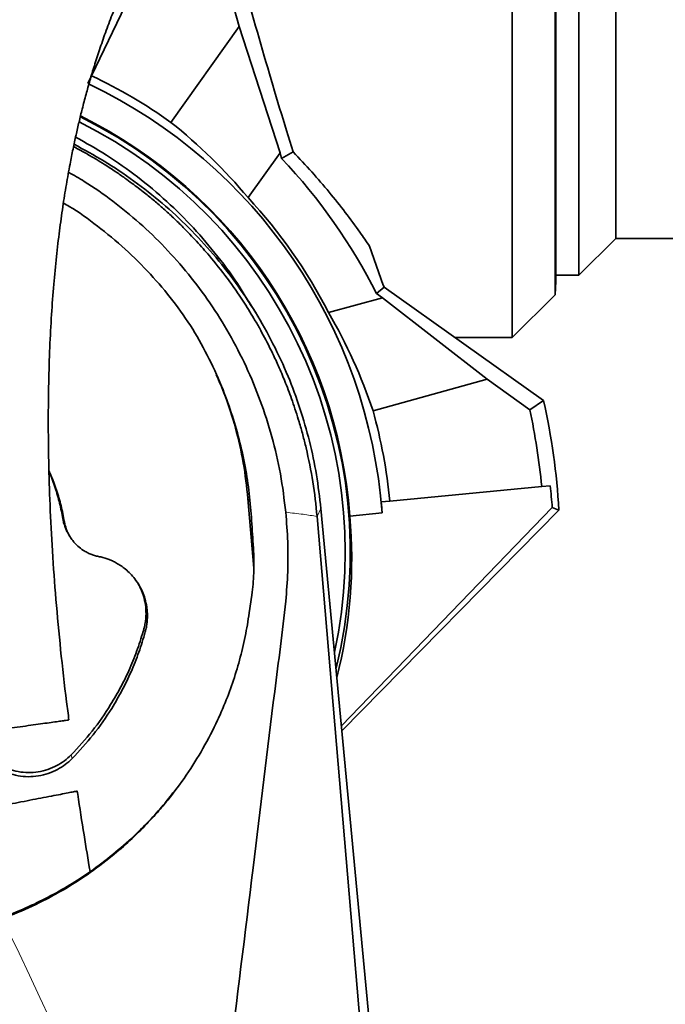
# Model space of a CAD drawing. Header units: millimetres. Extents: x 0 to 14900, y 0 to 10500.
# Tile 16 of 51: x 3837 to 4055, y 7334 to 7667. Entities that reach past the tile are written whole.
import ezdxf

# ---------------------------------------------------------------- set-up
doc = ezdxf.new("R2010")
doc.units = ezdxf.units.MM
doc.header["$LTSCALE"] = 25
doc.linetypes.add('PHANTOM', pattern=[12.7, 6.35, -1.27, 1.27, -1.27, 1.27, -1.27])
doc.styles.add('SLDTEXTSTYLE0', font='TXT', dxfattribs={"width": 0.605})
doc.dimstyles.new('SLDDIMSTYLE0', dxfattribs={"dimtxt": 87.5, "dimasz": 87.5, "dimexe": 0, "dimexo": 0.0625, "dimgap": 21.875, "dimtad": 1, "dimdec": 0, "dimrnd": 1e-09, "dimzin": 12, "dimdsep": 46, "dimtxsty": 'SLDTEXTSTYLE0', "dimsah": 1, "dimcen": 0.09, "dimadec": 0, "dimazin": 3, "dimtfac": 1, "dimtofl": 0, "dimtmove": 0, "dimatfit": 3, "dimfxl": 1, "dimfrac": 2, "dimtolj": 1, "dimtzin": 12, "dimarcsym": 0})

# ---------------------------------------------------------------- blocks, each defined once
blk = doc.blocks.new('_D_4')
at = {"color": 7, "linetype": 'Continuous', "lineweight": 0}
for p, q in [((3834.77, 8686.72), (6504.77, 8686.72)), ((6467.27, 8686.72), (6467.27, 5572.45)), ((3865.67, 5572.45), (6504.77, 5572.45))]:
    blk.add_line(p, q, dxfattribs=at)
at = {"color": 7, "linetype": 'Continuous', "lineweight": 18}
for points in [[(6467.27, 8686.72), (6454.77, 8599.22), (6479.77, 8599.22)], [(6467.27, 5572.45), (6479.77, 5659.95), (6454.77, 5659.95)]]:
    blk.add_solid(points, dxfattribs=at)
at = {"color": 7, "linetype": 'Continuous', "lineweight": 18, "insert": (6354.47, 6995.9), "char_height": 87.5, "attachment_point": 1, "rotation": 90, "style": 'SLDTEXTSTYLE0'}
blk.add_mtext('3114', dxfattribs=at)

msp = doc.modelspace()

# ---------------------------------------------------------------- linework, layer by layer
at = {"color": 7, "linetype": 'Continuous', "lineweight": 35}
for p, q in [((4003.7681648, 7559.949066), (4003.7681648, 7799.449066)), ((4018.2151023, 7574.3960034), (4018.2151023, 7799.449066)), ((4018.4548878, 7795.9267488), (4018.4548878, 7578.9713832)), ((4026.2681648, 7793.949066), (4026.2681648, 7580.949066)), ((4038.7681648, 7593.449066), (4038.7681648, 7781.449066)), ((3883.7857171, 7695.0436814), (3861.5759759, 7648.4799906)), ((3906.6302763, 7682.5121989), (3911.4664518, 7665.0735133)), ((3911.4664518, 7665.0735133), (3888.3718193, 7632.6960326)), ((3911.4664518, 7665.0735133), (3925.2556018, 7622.4113592)), ((3861.5759759, 7648.4799906), (3860.3350587, 7645.8783537)), ((3855.4570431, 7624.4791616), (3856.1034957, 7624.1597888)), ((3914.4300441, 7607.2344871), (3925.2556018, 7622.4113592)), ((3925.7804185, 7620.5189312), (3925.2556018, 7622.4113592)), ((3929.6465427, 7622.6922367), (3925.7804185, 7620.5189312)), ((4026.2681648, 7580.949066), (4038.7681648, 7593.449066)), ((4038.7681648, 7593.449066), (4282.4210968, 7593.449066)), ((3955.5047697, 7590.8177826), (3960.1233434, 7577.6367297)), ((4018.2151023, 7574.3960034), (4018.4548878, 7578.9713832)), ((4018.4548848, 7580.949066), (4026.2681648, 7580.949066)), ((3960.4545576, 7576.9898094), (3957.8767287, 7574.7730021)), ((3959.8532359, 7573.3631732), (3957.8767287, 7574.7730021)), ((3960.4545576, 7576.9898094), (4014.3365271, 7538.5561741)), ((4003.7681648, 7559.949066), (4018.2151023, 7574.3960034)), ((3917.2545234, 7567.8833965), (3914.5950226, 7572.261767)), ((3959.8532359, 7573.3631732), (3941.6766156, 7568.3223503)), ((3959.8532359, 7573.3631732), (3995.2263803, 7545.8142947)), ((3984.3447988, 7559.949066), (4003.7681648, 7559.949066)), ((3984.9548571, 7559.5139156), (3985.227574, 7559.949066)), ((3956.6902043, 7535.1272672), (3995.2263803, 7545.8142947)), ((3995.2263803, 7545.8142947), (4009.6939773, 7535.494658)), ((4014.3365271, 7538.5561741), (4009.6939773, 7535.494658)), ((3962.357555, 7504.5489794), (4013.7092905, 7509.4935891)), ((4013.7092905, 7509.4935891), (4016.5784482, 7509.7698576)), ((3916.4012176, 7481.8990908), (3914.4014852, 7505.4411652)), ((3959.4883972, 7504.2727109), (3962.357555, 7504.5489794)), ((3939.0821867, 7502.0155567), (3978.498426, 7084.449066)), ((3946.0182068, 7428.5369693), (4017.2755315, 7502.3848379)), ((3946.1736946, 7426.8897685), (4019.5339361, 7501.5416925)), ((4017.2755315, 7502.3848379), (4019.5339361, 7501.5416925)), ((3957.723647, 7264.3361961), (3937.7880333, 7499.3944008)), ((3948.8503683, 7499.4990733), (3959.7544232, 7500.5490144)), ((3853.8433064, 7493.2143293), (3854.2507401, 7492.5436012)), ((3914.8603917, 7466.7991888), (3915.7064218, 7472.792416))]:
    msp.add_line(p, q, dxfattribs=at)
at = {"color": 8, "linetype": 'Continuous', "lineweight": 18}
for p, q in [((3915.1116694, 7504.1273294), (3914.4014852, 7505.4411652)), ((3937.7880333, 7499.3944008), (3939.0821867, 7502.0155567)), ((3852.3204149, 7497.7330196), (3851.8527697, 7498.5691285)), ((3879.6834093, 7460.2996038), (3879.2266173, 7461.3415814)), ((3854.9441412, 7417.4498001), (3854.607136, 7418.6993888))]:
    msp.add_line(p, q, dxfattribs=at)
at = {"color": 7, "linetype": 'Continuous', "lineweight": 18}
for centre, radius, start, end in [((3784.7681648, 6352.449066), 2334.27, 5.2453818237, 154.7931009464), ((2756.1113415, 6832.1130428), 1199.29, 4.6000701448, 55.4008189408)]:
    msp.add_arc(centre, radius, start, end, dxfattribs=at)
at = {"color": 7, "linetype": 'PHANTOM', "lineweight": 18}
msp.add_arc((3784.7681648, 6352.449066), 1507.49, 56.6666343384, 103.3337430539, dxfattribs=at)
at = {"color": 7, "linetype": 'Continuous', "lineweight": 35}
for radius, start, end in [(178.4107578, 54.5, 64.5), (175.4759222, 4.281332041, 64.366850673), (164.2096311, 346.11231371, 63.608153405), (164.5240778, 4.200195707, 63.629971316), (162.5, 347.917098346, 63.480566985), (193.8866801, 26.768481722, 43.340139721), (176.5240778, 27.267348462, 42.732651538), (197.1883701, 27.00622775, 27.217403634), (235.1883701, 3.43525486, 12.550666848), (178.4107578, 5.5, 15.5), (230, 5.5, 12.057538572)]:
    msp.add_arc((3784.7681648, 7487.449066), radius, start, end, dxfattribs=at)
for centre, major_axis, ratio, start_param, end_param in [((3917.6611162, 7687.449066), (-35.4527488, 127.4874333), 0.0504918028, 1.5690531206, 2.0894974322), ((3777.1351292, 7492.8936575), (145.6469971, -103.8889934), 0.9986257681, 1.3143599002, 1.5183645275), ((3787.2737553, 7478.4141988), (-47.8095136, 172.3955368), 0.9986257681, 4.7648207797, 4.968825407), ((3785.0816691, 7484.1931998), (-22.325194, 231.8560043), 0.9999013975, 4.6945846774, 4.7264320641), ((3784.5318702, 7489.9030801), (-16.8269631, 174.7546932), 0.9999013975, 4.677081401, 4.6983458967), ((3784.9895752, 7485.1496321), (-15.7670202, 163.7467652), 0.9999013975, 4.3691280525, 4.7037448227)]:
    msp.add_ellipse(centre, major_axis=major_axis, ratio=ratio, start_param=start_param, end_param=end_param, dxfattribs=at)
for points, knots in [([(3983.0926527, 7853.2687767), (3982.8188438, 7853.2441293), (3981.4652849, 7853.122286), (3979.349105, 7852.7560839), (3976.7610731, 7852.2488125), (3974.6305404, 7851.7431375), (3972.7591176, 7851.2482953), (3970.9315011, 7850.7159287), (3968.561281, 7849.9641721), (3965.6345593, 7848.930578), (3962.1180027, 7847.5359962), (3958.3846326, 7845.8980644), (3954.2978468, 7843.9320492), (3949.8481903, 7841.5982861), (3945.2132189, 7838.9650213), (3940.6067776, 7836.1536147), (3936.2248569, 7833.3083649), (3932.4373762, 7830.7136603), (3929.2994844, 7828.4736526), (3926.8695064, 7826.6862784), (3924.7038459, 7825.0544399), (3922.5080891, 7823.3637474), (3920.1000247, 7821.4647604), (3917.3975666, 7819.2775415), (3914.4554424, 7816.8299002), (3911.3236513, 7814.1455271), (3908.1477392, 7811.3398089), (3905.0487097, 7808.5213794), (3902.0402154, 7805.7081788), (3899.1247321, 7802.9082931), (3895.3168408, 7799.1564688), (3890.5738853, 7794.3044909), (3884.8358078, 7788.130514), (3879.2917589, 7781.8499183), (3873.9847414, 7775.5317418), (3868.852322, 7769.1130368), (3863.853541, 7762.5399504), (3858.9080198, 7755.7014567), (3854.1020197, 7748.6979608), (3850.3084946, 7742.8561195), (3847.5299243, 7738.3998224), (3845.7019311, 7735.397683), (3843.9313014, 7732.4200468), (3842.217606, 7729.469146), (3840.5608861, 7726.5481807), (3839.0149637, 7723.7572173), (3837.6721294, 7721.2775831), (3836.6392193, 7719.3335434), (3835.9020671, 7717.9267394), (3835.2888058, 7716.7451484), (3834.5948446, 7715.3950248), (3833.6828987, 7713.5967297), (3832.3844973, 7710.9901413), (3830.6625046, 7707.4393806), (3828.4929229, 7702.7918608), (3825.9366811, 7697.0485709), (3823.1921174, 7690.493519), (3820.483583, 7683.5434408), (3818.0612032, 7676.8493361), (3815.9406215, 7670.5388705), (3814.0926367, 7664.6381613), (3812.4900245, 7659.1653311), (3811.0681488, 7653.9941757), (3809.8191103, 7649.1645152), (3808.6959741, 7644.5578567), (3807.6596434, 7640.0615057), (3806.6413179, 7635.3743607), (3805.3988559, 7629.2706001), (3803.9719463, 7621.5575667), (3802.4318091, 7612.0366899), (3800.9979081, 7601.6491651), (3799.8130472, 7591.2615919), (3798.8546359, 7580.9286895), (3798.1006877, 7570.6874024), (3797.5055016, 7559.6910049), (3797.1017291, 7547.864388), (3796.9285354, 7535.2205163), (3797.0217151, 7521.7841526), (3797.4058136, 7507.6682237), (3798.0895681, 7492.9055768), (3799.0713405, 7477.6204791), (3800.3397926, 7461.8461568), (3801.9089931, 7445.6227953), (3803.2856374, 7432.8085317), (3804.2240525, 7425.4010916), (3804.4567353, 7423.5643951)], [0, 0, 0, 0, 0.00228266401, 0.01128421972, 0.01878859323, 0.02463621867, 0.02999112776, 0.03553410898, 0.04126895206, 0.05193961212, 0.06315902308, 0.07528457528, 0.08872424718, 0.10381856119, 0.11999820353, 0.13567516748, 0.15061559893, 0.16474515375, 0.17463020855, 0.18301122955, 0.18988645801, 0.19713638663, 0.20592098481, 0.21505437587, 0.22543207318, 0.23677674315, 0.24795901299, 0.25885429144, 0.26945349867, 0.279748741, 0.28973322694, 0.30988407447, 0.33032130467, 0.35122643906, 0.3698115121, 0.38779984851, 0.40591827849, 0.42438356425, 0.44312000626, 0.46118818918, 0.46857700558, 0.47578111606, 0.48280155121, 0.48963949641, 0.49629629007, 0.50276891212, 0.50839697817, 0.51272253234, 0.51550326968, 0.51753647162, 0.52035483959, 0.52418360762, 0.52901277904, 0.53682806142, 0.54630209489, 0.5573933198, 0.57108042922, 0.58429558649, 0.59649609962, 0.60771564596, 0.61799279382, 0.62736148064, 0.63585099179, 0.64420207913, 0.65154462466, 0.65869549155, 0.66631037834, 0.67438747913, 0.68818878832, 0.70316978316, 0.71935181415, 0.73676361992, 0.75137910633, 0.76710012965, 0.7839787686, 0.80202411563, 0.82160255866, 0.84239955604, 0.86441723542, 0.88767010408, 0.91215749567, 0.93737848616, 0.96369364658, 0.99099773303, 1, 1, 1, 1]), ([(3853.9010798, 7430.5434483), (3853.6291805, 7432.5762345), (3852.5839973, 7440.3902844), (3851.0759128, 7453.998024), (3849.4609775, 7471.0205933), (3848.2712356, 7487.3696791), (3847.465327, 7502.9282082), (3847.014328, 7517.6304337), (3846.8740579, 7531.42792), (3847.0066541, 7544.3163331), (3847.3800101, 7556.3059706), (3847.9619625, 7567.4081202), (3848.7206906, 7577.6450333), (3849.6251652, 7587.0940001), (3850.6505656, 7595.8443648), (3851.7758249, 7603.9717284), (3852.9749321, 7611.491994), (3854.1467777, 7618.0005769), (3855.2535263, 7623.5843836), (3856.2685108, 7628.3302657), (3857.3021418, 7632.8422227), (3858.4279592, 7637.4486882), (3859.6524813, 7642.1295271), (3861.0213181, 7647.0159403), (3862.5272492, 7652.0412448), (3864.2676206, 7657.446094), (3866.2725774, 7663.2103539), (3868.5638027, 7669.2883999), (3871.0287987, 7675.3344218), (3873.4862732, 7680.9496415), (3875.7305442, 7685.7861628), (3877.6796391, 7689.7931516), (3879.2937235, 7692.9898355), (3880.5593368, 7695.4260127), (3881.6618859, 7697.505047), (3882.8643176, 7699.7296069), (3884.413411, 7702.5266438), (3886.3773932, 7705.966516), (3888.7717565, 7710.0125644), (3891.5068397, 7714.4499159), (3894.8561143, 7719.6578039), (3898.5510914, 7725.1247829), (3902.4187365, 7730.557088), (3905.8855934, 7735.2142228), (3908.9745584, 7739.208759), (3911.3148098, 7742.1373208), (3913.0394842, 7744.2486747), (3914.3450672, 7745.8256302), (3915.8415833, 7747.6067623), (3917.6428444, 7749.7126375), (3919.7656186, 7752.1423474), (3922.1897726, 7754.8497234), (3924.776192, 7757.6600909), (3927.8323137, 7760.8888292), (3931.13892, 7764.2647733), (3934.592235, 7767.6571517), (3937.6435714, 7770.5526319), (3940.2931983, 7772.9908149), (3944.620862, 7776.8675028), (3948.5833114, 7780.2141603), (3952.2930343, 7783.1733387), (3953.8581451, 7784.3969948), (3955.3680456, 7785.554096), (3956.8336741, 7786.6553789), (3958.3787298, 7787.793482), (3960.1190147, 7789.0466772), (3962.0917123, 7790.4278853), (3964.2756749, 7791.9074147), (3966.5801477, 7793.4101675), (3968.8958791, 7794.8550092), (3971.0664401, 7796.147338), (3973.0110625, 7797.2521318), (3974.8034427, 7798.223887), (3976.451968, 7799.0750151), (3978.0623999, 7799.8653826), (3979.6737216, 7800.6140271), (3981.3920234, 7801.3603402), (3983.1604526, 7802.0647396), (3984.7040999, 7802.6150912), (3985.9054662, 7802.9974056), (3986.7596253, 7803.2444797), (3987.5283541, 7803.4414407), (3988.024221, 7803.5572435), (3988.2664573, 7803.6071952), (3988.2911445, 7803.6273886), (3988.2937338, 7803.6295066)], [0, 0, 0, 0, 0.0110235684, 0.0423747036, 0.072338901, 0.1007993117, 0.1276686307, 0.1528861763, 0.1764179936, 0.1982805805, 0.2185250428, 0.2372145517, 0.2544168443, 0.2702545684, 0.2850740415, 0.2989484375, 0.3119057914, 0.3239680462, 0.332984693, 0.3414465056, 0.3493594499, 0.3574142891, 0.3667414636, 0.3755232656, 0.3852537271, 0.3959752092, 0.4077479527, 0.4206457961, 0.4345905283, 0.4476206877, 0.4590377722, 0.4687418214, 0.4767067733, 0.4827825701, 0.487170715, 0.49266179, 0.5000742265, 0.5092700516, 0.5204176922, 0.5335635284, 0.5471210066, 0.5662910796, 0.5836078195, 0.5989697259, 0.6124001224, 0.6243987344, 0.6297871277, 0.6350763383, 0.6415516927, 0.6494130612, 0.6586676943, 0.669321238, 0.6810980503, 0.6924567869, 0.7092490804, 0.7243187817, 0.7376525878, 0.7492475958, 0.7591172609, 0.7945639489, 0.8017329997, 0.8088046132, 0.815605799, 0.8221179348, 0.8286749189, 0.8366644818, 0.8462069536, 0.8562769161, 0.8675624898, 0.879162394, 0.8898002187, 0.8994887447, 0.9082547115, 0.9171294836, 0.9251862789, 0.9341040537, 0.9440646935, 0.9549643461, 0.9658781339, 0.9731017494, 0.9795255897, 0.9852026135, 0.9914454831, 0.9991027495, 1, 1, 1, 1]), ([(3856.1496973, 7627.7173543), (3859.6689672, 7625.7325985), (3866.9032574, 7621.6526897), (3877.2045815, 7614.3149421), (3887.0358991, 7606.0892382), (3896.1327777, 7597.061791), (3904.3723025, 7587.2994008), (3910.528285, 7578.9790686), (3913.5859524, 7573.729579), (3914.4806657, 7572.1935098)], [0, 0, 0, 0, 0.1486228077, 0.3055123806, 0.4646440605, 0.6200171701, 0.7764790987, 0.9345948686, 1, 1, 1, 1]), ([(3855.627387, 7625.2755278), (3859.0338088, 7623.4376478), (3866.0138272, 7619.6716914), (3875.9588589, 7612.954942), (3885.537215, 7605.4316133), (3894.4851387, 7597.1621602), (3902.7509086, 7588.2130587), (3910.2881061, 7578.6419199), (3917.056125, 7568.5125634), (3923.0139486, 7557.8863064), (3928.0341021, 7547.0078175), (3932.1307579, 7535.9636477), (3935.3197079, 7524.8366746), (3937.7365478, 7513.5087586), (3938.6302593, 7505.8464475), (3939.0771394, 7502.0150827)], [0, 0, 0, 0, 0.0746000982, 0.152861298, 0.2311504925, 0.3094699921, 0.3878211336, 0.4662040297, 0.5446183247, 0.6230586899, 0.7015237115, 0.7761203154, 0.8507341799, 0.9253630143, 1, 1, 1, 1]), ([(3892.5251926, 7597.1707821), (3891.4365467, 7598.2419824), (3889.2621459, 7600.3815385), (3886.0089161, 7603.3504021), (3882.7480498, 7606.1736022), (3879.2181577, 7609.0615741), (3875.877039, 7611.6249934), (3872.6119011, 7613.9916216), (3869.5041724, 7616.1409907), (3866.2532316, 7618.2623291), (3862.9489958, 7620.2979092), (3859.6918591, 7622.2107464), (3857.3447342, 7623.4856022), (3856.1034957, 7624.1597888)], [0, 0, 0, 0, 0.1007185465, 0.201169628, 0.2903854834, 0.3851297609, 0.5018851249, 0.5680215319, 0.6510225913, 0.7510046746, 0.8239184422, 0.9068821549, 1, 1, 1, 1]), ([(3929.6465427, 7622.6922367), (3931.7925398, 7620.4363761), (3936.0981056, 7615.9103882), (3941.9759939, 7609.0281937), (3947.4128476, 7602.1732189), (3951.9171708, 7596.0495659), (3954.4420678, 7592.3675171), (3955.5047697, 7590.8177826)], [0, 0, 0, 0, 0.2074503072, 0.4162125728, 0.629293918, 0.843973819, 1, 1, 1, 1]), ([(3853.7744112, 7615.8019927), (3855.5598329, 7614.7941773), (3860.7533058, 7611.862622), (3868.7857788, 7606.1415698), (3877.9147458, 7598.7059791), (3886.4672387, 7590.4332635), (3894.4334368, 7581.3959098), (3901.6922082, 7571.6410898), (3908.2206035, 7561.2176177), (3913.9268807, 7550.159097), (3918.772449, 7538.4998611), (3922.6592213, 7526.3463906), (3925.6094511, 7513.7288104), (3926.6720869, 7505.1177963), (3927.2078808, 7500.7760177)], [0, 0, 0, 0, 0.0429757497, 0.1250087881, 0.2069130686, 0.2908050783, 0.37579181, 0.4613301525, 0.5479782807, 0.6362689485, 0.7251430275, 0.8158293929, 0.9071389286, 1, 1, 1, 1]), ([(3895.7766246, 7562.7751601), (3893.5813313, 7565.9935134), (3889.1756352, 7572.4523712), (3881.4800145, 7581.4797922), (3872.9872346, 7589.9926984), (3863.7415519, 7597.594456), (3856.7022365, 7602.7258705), (3852.6682764, 7604.9996773), (3852.023452, 7605.363143)], [0, 0, 0, 0, 0.190483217, 0.3822774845, 0.5783012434, 0.7758362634, 0.9641676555, 1, 1, 1, 1]), ([(3901.3598332, 7587.548135), (3899.9392813, 7589.19664), (3897.0955088, 7592.4967467), (3894.0495841, 7595.6117959), (3892.5251926, 7597.1707821)], [0, 0, 0, 0, 0.4995307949, 1, 1, 1, 1]), ([(3910.9263523, 7574.9721719), (3909.7456935, 7576.6624049), (3906.7278554, 7580.9827465), (3903.3911378, 7585.063737), (3901.3598332, 7587.548135)], [0, 0, 0, 0, 0.3912266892, 1, 1, 1, 1]), ([(3910.9263523, 7574.9721719), (3911.5400104, 7574.0632935), (3912.7916334, 7572.2095364), (3914.62794, 7569.3239909), (3916.4714105, 7566.2898406), (3918.2808968, 7563.1467411), (3920.0019529, 7559.9889142), (3921.5876392, 7556.9145437), (3923.2584578, 7553.4954601), (3925.1380246, 7549.3875496), (3927.2931035, 7544.225143), (3929.5851038, 7538.1406641), (3930.9724297, 7533.7178149), (3931.7112566, 7531.3624058)], [0, 0, 0, 0, 0.067815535, 0.1383172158, 0.211504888, 0.2873786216, 0.3626137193, 0.4339270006, 0.5013154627, 0.5979688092, 0.7133059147, 0.8473197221, 1, 1, 1, 1]), ([(3916.2999895, 7487.6428649), (3916.1211637, 7490.7041515), (3915.7635302, 7496.8264149), (3915.0416925, 7505.9934222), (3913.783615, 7515.1725584), (3911.8140804, 7524.2955825), (3909.2514667, 7533.3438296), (3905.8403405, 7542.8433673), (3901.493741, 7552.7541105), (3897.6864568, 7559.4275767), (3895.7766245, 7562.7751601)], [0, 0, 0, 0, 0.1167067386, 0.2334016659, 0.3499516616, 0.4692444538, 0.5886632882, 0.7079549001, 0.8535026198, 1, 1, 1, 1]), ([(3903.6868827, 7547.3259743), (3904.6975253, 7545.0194462), (3907.2789346, 7539.1280531), (3910.3536134, 7529.1329883), (3913.0672836, 7517.4659137), (3913.9555352, 7509.4603753), (3914.4014852, 7505.4411652)], [0, 0, 0, 0, 0.173858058, 0.4440727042, 0.7208946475, 1, 1, 1, 1]), ([(3934.0653291, 7522.5831958), (3933.7042346, 7524.0547149), (3932.9820281, 7526.9978247), (3932.134854, 7529.9075218), (3931.7112566, 7531.3624058)], [0, 0, 0, 0, 0.4999878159, 1, 1, 1, 1]), ([(3934.0653291, 7522.5831958), (3934.901148, 7518.7524108), (3936.5724743, 7511.092269), (3937.3828973, 7503.2932054), (3937.7880333, 7499.3944008)], [0, 0, 0, 0, 0.50009322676, 1, 1, 1, 1]), ([(3852.3204149, 7497.7330196), (3851.987843, 7499.499436), (3851.3197838, 7503.0477538), (3849.7514698, 7508.2650704), (3848.3662939, 7512.1521539), (3847.3620595, 7514.2272544), (3847.157475, 7514.6499978)], [0, 0, 0, 0, 0.3037664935, 0.6101959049, 0.9205883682, 1, 1, 1, 1]), ([(3851.8527697, 7498.5691285), (3851.5206232, 7500.335867), (3850.853376, 7503.8850581), (3849.2692353, 7509.0971012), (3848.0352444, 7512.6380041), (3847.2023989, 7514.3748497), (3847.1633872, 7514.4562061)], [0, 0, 0, 0, 0.3245424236, 0.651971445, 0.9836978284, 1, 1, 1, 1]), ([(3853.8636706, 7493.2182154), (3853.7538359, 7493.3882614), (3853.4135095, 7493.9151541), (3852.9555768, 7494.8700252), (3852.5162175, 7495.9606203), (3852.1244737, 7497.1925249), (3851.9574034, 7498.0389959), (3851.8527697, 7498.5691285)], [0, 0, 0, 0, 0.1055043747, 0.326908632, 0.5505319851, 0.718504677, 1, 1, 1, 1]), ([(3927.2078807, 7500.7760177), (3927.4686666, 7497.4387226), (3927.9905085, 7490.7606752), (3927.9521826, 7480.6975261), (3927.1141812, 7468.8964992), (3925.3960851, 7455.4031915), (3921.5585192, 7425.3854875), (3915.8750313, 7378.1571724), (3910.6808354, 7336.0281152), (3907.9362495, 7313.767342)], [0, 0, 0, 0, 0.0534653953, 0.1069861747, 0.160451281, 0.2420457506, 0.3236487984, 0.6426195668, 1, 1, 1, 1]), ([(3863.8691168, 7485.8529794), (3863.6496382, 7485.8990229), (3862.9889337, 7486.0376293), (3861.9000452, 7486.3618126), (3860.6187469, 7486.8711067), (3859.5840432, 7487.403602), (3858.2956137, 7488.1899634), (3856.9734451, 7489.2059959), (3855.8368623, 7490.3824767), (3854.9362055, 7491.4899342), (3854.2464289, 7492.4993702), (3853.5689383, 7493.7546178), (3853.1577513, 7494.7012015), (3852.8171782, 7495.649916), (3852.5368549, 7496.5920852), (3852.3926763, 7497.3521031), (3852.3204149, 7497.7330196)], [0, 0, 0, 0, 0.0381715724, 0.114909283, 0.1930407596, 0.2726109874, 0.312642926, 0.4499682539, 0.5549558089, 0.5903560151, 0.6929449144, 0.7624428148, 0.8329513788, 0.8683762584, 0.9340309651, 1, 1, 1, 1]), ([(3879.6834093, 7460.2996038), (3879.8212474, 7460.8495308), (3880.0982112, 7461.9545215), (3880.3384819, 7463.6580778), (3880.4454857, 7465.3914956), (3880.402668, 7467.0893935), (3880.1807941, 7469.1654448), (3879.6837792, 7471.4218436), (3878.9004154, 7473.5917148), (3877.9110069, 7475.6713513), (3876.6960025, 7477.6351104), (3875.3297863, 7479.3117469), (3874.0033018, 7480.6772469), (3872.7078608, 7481.8112916), (3871.1507015, 7482.9269209), (3869.6823951, 7483.7949991), (3867.7889345, 7484.7171114), (3865.8667159, 7485.4158794), (3864.3711397, 7485.7431304), (3863.8691168, 7485.8529794)], [0, 0, 0, 0, 0.0504040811, 0.1012789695, 0.152771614, 0.2047539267, 0.2521571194, 0.3383513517, 0.409522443, 0.4569025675, 0.543052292, 0.6141862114, 0.6488435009, 0.7123350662, 0.7670263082, 0.8190362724, 0.8638540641, 0.9542996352, 1, 1, 1, 1]), ([(3915.7064218, 7472.792416), (3915.8615877, 7474.0175349), (3916.1722916, 7476.4707103), (3916.4019657, 7480.1804029), (3916.4721311, 7483.9092774), (3916.3574165, 7486.3973266), (3916.2999895, 7487.6428649)], [0, 0, 0, 0, 0.2484928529, 0.4975815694, 0.7484851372, 1, 1, 1, 1]), ([(3879.2266173, 7461.3415814), (3879.2969232, 7461.609038), (3879.5085876, 7462.4142492), (3879.763036, 7463.7874292), (3879.9375195, 7465.4659317), (3879.9622844, 7466.883418), (3879.8770092, 7468.72726), (3879.5744041, 7470.8577342), (3878.9418364, 7473.0199659), (3878.2259584, 7474.8773527), (3877.6761479, 7475.8594703), (3877.3179392, 7476.4993327)], [0, 0, 0, 0, 0.0528912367, 0.159235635, 0.2667221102, 0.375372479, 0.4300176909, 0.6197638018, 0.7850988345, 0.8599890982, 1, 1, 1, 1]), ([(3811.2174026, 7357.7231395), (3813.7915121, 7358.2690687), (3818.9397201, 7359.3609248), (3827.4134021, 7361.8526629), (3836.6228588, 7365.2506641), (3844.77303, 7369.0664594), (3852.6206503, 7373.3566216), (3860.1126484, 7378.0775165), (3867.8866797, 7383.9065172), (3874.5825801, 7389.7235166), (3879.6859178, 7394.7432019), (3883.8929392, 7399.3336825), (3888.4492978, 7404.7345776), (3893.717413, 7411.8164929), (3899.3635779, 7420.8629891), (3903.4580531, 7428.8216624), (3906.7080351, 7436.2403859), (3909.2555074, 7442.9941923), (3911.6393365, 7450.7816181), (3913.5692443, 7458.7196445), (3914.430008, 7464.1059999), (3914.8603917, 7466.7991888)], [0, 0, 0, 0, 0.048742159, 0.0974841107, 0.1635009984, 0.2304806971, 0.2641328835, 0.3294378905, 0.394743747, 0.4446392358, 0.4945350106, 0.5281564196, 0.5608779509, 0.626582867, 0.6931926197, 0.7607223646, 0.7946401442, 0.8456813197, 0.8967230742, 0.9483613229, 1, 1, 1, 1]), ([(3854.607136, 7418.6993888), (3857.0470112, 7421.3404289), (3861.9569049, 7426.6551375), (3867.4009414, 7434.5246741), (3871.5268865, 7441.692471), (3874.5591834, 7447.9934179), (3877.1925311, 7454.5400638), (3878.5474052, 7459.070452), (3879.2266173, 7461.3415814)], [0, 0, 0, 0, 0.21658209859, 0.43583993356, 0.57507509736, 0.71501227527, 0.8571327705, 1, 1, 1, 1]), ([(3854.9441412, 7417.4498001), (3857.3843621, 7420.0904051), (3862.2946535, 7425.4039157), (3867.7561939, 7433.2844562), (3871.9087426, 7440.4824753), (3874.9716741, 7446.8358867), (3877.6309083, 7453.438542), (3878.9980389, 7458.0085607), (3879.6834093, 7460.2996038)], [0, 0, 0, 0, 0.2155293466, 0.4336951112, 0.5734458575, 0.7139064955, 0.8565755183, 1, 1, 1, 1]), ([(3810.445478, 7424.4094975), (3811.3710111, 7424.5401951), (3813.2480856, 7424.8052629), (3816.6588254, 7425.2869047), (3820.45072, 7425.8223706), (3824.4463794, 7426.3866108), (3828.5734605, 7426.9694095), (3832.5940446, 7427.5371694), (3836.5160271, 7428.0910054), (3840.1716702, 7428.6072308), (3843.5630098, 7429.086133), (3846.5835604, 7429.5126749), (3849.1901466, 7429.8807595), (3851.3084519, 7430.1798924), (3852.8418502, 7430.3964286), (3853.7455985, 7430.5240498), (3853.7865616, 7430.5298344), (3853.8047642, 7430.5324048)], [0, 0, 0, 0, 0.0677573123, 0.137418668, 0.205200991, 0.2751039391, 0.3402959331, 0.4074857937, 0.470966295, 0.5362662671, 0.6002402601, 0.6659420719, 0.7323736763, 0.8005433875, 0.8705980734, 0.9424982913, 1, 1, 1, 1]), ([(3824.9121363, 7418.3703808), (3825.7109411, 7417.5400678), (3827.3085551, 7415.8794375), (3830.187695, 7413.9353402), (3833.329613, 7412.4807895), (3836.6753655, 7411.5717928), (3840.1247705, 7411.2470954), (3843.5807298, 7411.4946456), (3846.9458315, 7412.3289296), (3849.9982982, 7413.660071), (3852.7065297, 7415.3678026), (3854.1982708, 7416.755801), (3854.9441412, 7417.4498001)], [0, 0, 0, 0, 0.102348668, 0.2046978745, 0.3070853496, 0.4094725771, 0.5117987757, 0.6141246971, 0.7165186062, 0.8189133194, 0.9094566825, 1, 1, 1, 1]), ([(3825.2689373, 7419.5985875), (3826.0492418, 7418.7875106), (3827.6098554, 7417.165352), (3830.4223039, 7415.2663274), (3833.4913998, 7413.8454873), (3836.7596772, 7412.9574806), (3840.1293271, 7412.6401791), (3843.505563, 7412.8818825), (3846.7931154, 7413.696788), (3849.7752776, 7414.9971391), (3852.4211179, 7416.665425), (3853.8784635, 7418.0214011), (3854.607136, 7418.6993888)], [0, 0, 0, 0, 0.1023428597, 0.2046863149, 0.3070659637, 0.4094454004, 0.5117740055, 0.6141023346, 0.7165033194, 0.8189050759, 0.9094525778, 1, 1, 1, 1]), ([(3889.5338824, 7406.4321424), (3888.2977076, 7404.8560588), (3885.6133103, 7401.4335377), (3880.7867135, 7396.0838517), (3874.8619779, 7390.1957934), (3867.906184, 7384.1997791), (3860.6185544, 7378.7855456), (3853.2905453, 7374.0845533), (3846.0091506, 7370.0430266), (3838.8312083, 7366.6440654), (3831.8552762, 7363.8331747), (3825.1369215, 7361.5495925), (3818.2843394, 7359.6026742), (3813.6308857, 7358.6247025), (3811.3004547, 7358.1349382)], [0, 0, 0, 0, 0.0643500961, 0.1397385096, 0.2309530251, 0.3318010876, 0.4332066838, 0.5206788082, 0.609382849, 0.6984727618, 0.7734702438, 0.8487018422, 0.9242304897, 1, 1, 1, 1]), ([(3856.6293726, 7406.4492369), (3856.6390118, 7406.4510952), (3856.6680394, 7406.4566911), (3855.8532723, 7406.2996203), (3854.2361403, 7405.9878696), (3851.8850466, 7405.5346258), (3848.892652, 7404.957752), (3845.4937635, 7404.3025143), (3841.711302, 7403.5733314), (3837.8273891, 7402.8245907), (3833.8135414, 7402.0508012), (3829.8865977, 7401.293765), (3826.018016, 7400.5479798), (3822.3421217, 7399.839341), (3818.8889497, 7399.1736385), (3815.6240774, 7398.5442364), (3813.8204923, 7398.1965413), (3812.8742102, 7398.0141171)], [0, 0, 0, 0, 0.0385061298, 0.1159574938, 0.1905369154, 0.2675029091, 0.3382990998, 0.4114482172, 0.477491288, 0.5456592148, 0.6083946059, 0.6729996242, 0.734996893, 0.798703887, 0.8624269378, 0.9278199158, 1, 1, 1, 1]), ([(3861.042208, 7379.245817), (3860.3628466, 7383.3753486), (3858.9354515, 7392.0518406), (3857.5015465, 7401.1167786), (3856.7839113, 7406.1057538), (3856.7324308, 7406.4636441)], [0, 0, 0, 0, 0.4574198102, 0.9610773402, 1, 1, 1, 1])]:
    msp.add_open_spline(points, degree=3, knots=knots, dxfattribs=at)
at = {"color": 8, "linetype": 'Continuous', "lineweight": 18}
msp.add_open_spline([(3927.2078808, 7500.7760177), (3929.2158368, 7500.5567426), (3933.1065758, 7500.1318618), (3936.2613796, 7499.6348916), (3937.7880333, 7499.3944008)], degree=3, knots=[0, 0, 0, 0, 0.516086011, 1, 1, 1, 1], dxfattribs=at)

# ---------------------------------------------------------------- dimensions: what is measured, and where the dimension line sits
at = {"color": 7, "linetype": 'Continuous', "lineweight": 18}
dim = msp.add_linear_dim(base=(6467.2681648, 5572.449066), p1=(3784.7681648, 8686.719066), p2=(3815.6683384, 5572.449066), angle=90, dimstyle='SLDDIMSTYLE0', dxfattribs=at)
dim.commit()
dim.dimension.update_dxf_attribs({"geometry": '_D_4', "text_midpoint": (6467.2681648, 7129.584066), "dimtype": 160})

doc.saveas('drawing.dxf')
